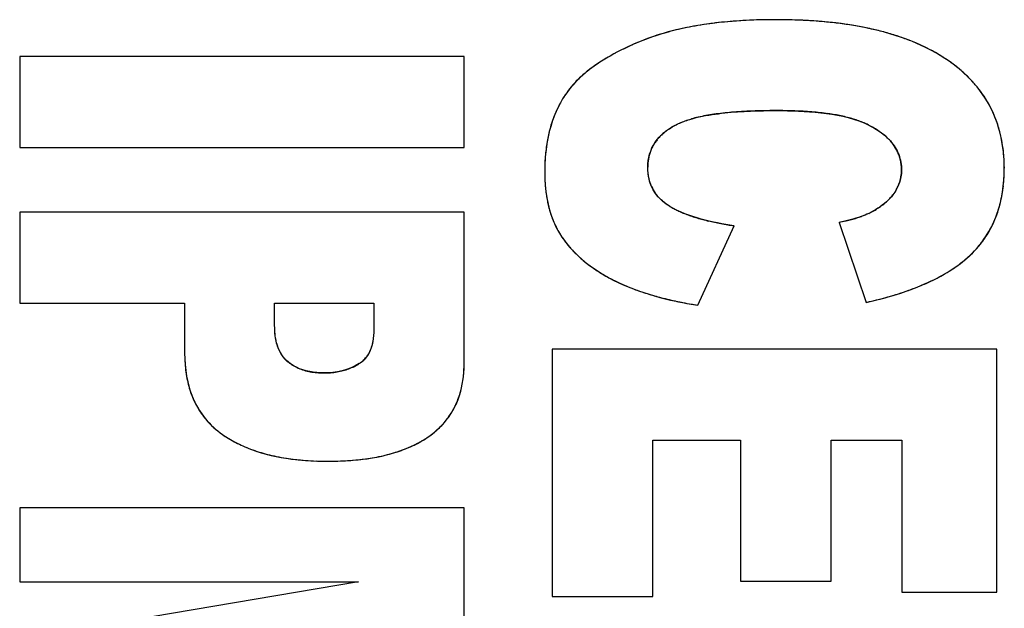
# Model space of a CAD drawing. Header units: millimetres. Extents: x 0 to 420, y 0 to 297.
# Tile 10 of 34: x 214.93 to 217.5, y 119.65 to 121.19. Entities that reach past the tile are written whole.
import ezdxf

# ---------------------------------------------------------------- set-up
doc = ezdxf.new("R2010")
doc.units = ezdxf.units.MM
doc.header["$LTSCALE"] = 23.1
doc.layers.add('000', color=7, linetype='CONTINUOUS')
doc.layers.add('03___PRT_ALL_CURVES', color=7, linetype='CONTINUOUS')

msp = doc.modelspace()

# ---------------------------------------------------------------- linework, layer by layer
at = {"layer": '000', "color": 7, "linetype": 'Continuous'}
for p, q in [((214.9334, 121.0905), (214.9334, 120.8534)), ((216.0934, 121.0905), (214.9334, 121.0905)), ((216.0934, 120.8534), (216.0934, 121.0905)), ((214.9334, 120.8534), (216.0934, 120.8534)), ((214.9334, 120.6847), (214.9334, 120.4471)), ((216.0934, 120.6847), (214.9334, 120.6847)), ((216.0934, 120.2915), (216.0934, 120.6847)), ((217.072, 120.6581), (217.1424, 120.4492)), ((216.7033, 120.4419), (216.7982, 120.6492)), ((214.9334, 120.4471), (215.3639, 120.4471)), ((215.3639, 120.4471), (215.3639, 120.3176)), ((215.5989, 120.3891), (215.5989, 120.4471)), ((215.5989, 120.4471), (215.8576, 120.4471)), ((215.8576, 120.4471), (215.8576, 120.3797)), ((216.3234, 120.3275), (216.3234, 119.682)), ((217.4834, 120.3275), (216.3234, 120.3275)), ((217.4834, 119.6935), (217.4834, 120.3275)), ((216.5861, 119.682), (216.5861, 120.0904)), ((216.5861, 120.0904), (216.8148, 120.0904)), ((216.8148, 120.0904), (216.8148, 119.7222)), ((217.0514, 119.7222), (217.0514, 120.0904)), ((217.0514, 120.0904), (217.2358, 120.0904)), ((217.2358, 120.0904), (217.2358, 119.6935)), ((214.9334, 119.9139), (214.9334, 119.7202)), ((216.0934, 119.9139), (214.9334, 119.9139)), ((216.0934, 119.6032), (216.0934, 119.9139)), ((214.9334, 119.7202), (215.8181, 119.7202)), ((215.8181, 119.7202), (214.9334, 119.5713)), ((216.8148, 119.7222), (217.0514, 119.7222)), ((216.3234, 119.682), (216.5861, 119.682)), ((217.2358, 119.6935), (217.4834, 119.6935))]:
    msp.add_line(p, q, dxfattribs=at)
msp.add_arc((215.7816, 120.3495), 0.0709, 302.2619, 314.3065, dxfattribs=at)
for points, knots in [([(216.9058, 121.1866), (216.8456, 121.1866), (216.7253, 121.1803), (216.6067, 121.1523), (216.5513, 121.1292)], [0, 0, 0, 0, 0.500377, 1, 1, 1, 1]), ([(217.3481, 121.0858), (217.2844, 121.1276), (217.135, 121.177), (216.9823, 121.1866), (216.9058, 121.1866)], [0, 0, 0, 0, 0.498999, 1, 1, 1, 1]), ([(216.5513, 121.1292), (216.5145, 121.1139), (216.4431, 121.0788), (216.381, 121.0255), (216.3586, 120.9928)], [0, 0, 0, 0, 0.501, 1, 1, 1, 1]), ([(217.5032, 120.7996), (217.5032, 120.8558), (217.4794, 120.9718), (217.3952, 121.055), (217.3481, 121.0858)], [0, 0, 0, 0, 0.49997, 1, 1, 1, 1]), ([(216.3586, 120.9928), (216.3385, 120.9634), (216.3104, 120.8959), (216.3037, 120.8243), (216.3037, 120.7887)], [0, 0, 0, 0, 0.499395, 1, 1, 1, 1]), ([(216.6437, 120.911), (216.6634, 120.9217), (216.7071, 120.9347), (216.7958, 120.9475), (216.8633, 120.9495), (216.9082, 120.9495)], [0, 0, 0, 0, 0.249819, 0.499864, 1, 1, 1, 1]), ([(216.9082, 120.9495), (216.9469, 120.9495), (217.024, 120.9466), (217.1017, 120.9329), (217.1371, 120.9174)], [0, 0, 0, 0, 0.500671, 1, 1, 1, 1]), ([(216.5727, 120.8022), (216.5727, 120.8247), (216.586, 120.8716), (216.6238, 120.9002), (216.6437, 120.911)], [0, 0, 0, 0, 0.498566, 1, 1, 1, 1]), ([(217.1371, 120.9174), (217.1625, 120.9062), (217.1998, 120.8839), (217.2303, 120.836), (217.235, 120.8078), (217.235, 120.7939)], [0, 0, 0, 0, 0.49894, 0.749464, 1, 1, 1, 1]), ([(216.3037, 120.7887), (216.3037, 120.7445), (216.3122, 120.6839), (216.3405, 120.6317), (216.3488, 120.6195)], [0, 0, 0, 0, 0.748903, 1, 1, 1, 1]), ([(216.6303, 120.6997), (216.6128, 120.7102), (216.5812, 120.7396), (216.5727, 120.7819), (216.5727, 120.8022)], [0, 0, 0, 0, 0.49989, 1, 1, 1, 1]), ([(217.4143, 120.5726), (217.4446, 120.601), (217.4922, 120.6736), (217.5032, 120.758), (217.5032, 120.7996)], [0, 0, 0, 0, 0.49916, 1, 1, 1, 1]), ([(216.7982, 120.6492), (216.7691, 120.6534), (216.7115, 120.6643), (216.6554, 120.6847), (216.6303, 120.6997)], [0, 0, 0, 0, 0.500478, 1, 1, 1, 1]), ([(217.1424, 120.4492), (217.1915, 120.4601), (217.2881, 120.4878), (217.3778, 120.5383), (217.4143, 120.5726)], [0, 0, 0, 0, 0.50084, 1, 1, 1, 1]), ([(215.6347, 120.2932), (215.621, 120.3039), (215.6017, 120.3362), (215.5989, 120.3715), (215.5989, 120.3891)], [0, 0, 0, 0, 0.497474, 1, 1, 1, 1]), ([(215.8576, 120.3797), (215.8577, 120.3581), (215.8538, 120.3276), (215.8364, 120.3038), (215.8312, 120.2988)], [0, 0, 0, 0, 0.74837, 1, 1, 1, 1]), ([(215.3639, 120.3176), (215.3639, 120.2771), (215.373, 120.2147), (215.4154, 120.1443), (215.446, 120.1166), (215.4626, 120.1049)], [0, 0, 0, 0, 0.498825, 0.749389, 1, 1, 1, 1]), ([(215.7271, 120.2654), (215.7027, 120.2654), (215.669, 120.2708), (215.6412, 120.2881), (215.6347, 120.2932)], [0, 0, 0, 0, 0.748607, 1, 1, 1, 1]), ([(216.0009, 120.0993), (216.031, 120.1202), (216.0821, 120.1791), (216.0934, 120.2547), (216.0934, 120.2915)], [0, 0, 0, 0, 0.499017, 1, 1, 1, 1]), ([(215.4626, 120.1049), (215.4822, 120.0911), (215.5674, 120.046), (215.6659, 120.0351), (215.7374, 120.0351)], [0, 0, 0, 0, 0.250939, 1, 1, 1, 1]), ([(215.7374, 120.0351), (215.8058, 120.0351), (215.8999, 120.0443), (215.982, 120.0862), (216.0009, 120.0993)], [0, 0, 0, 0, 0.749162, 1, 1, 1, 1])]:
    msp.add_open_spline(points, degree=3, knots=knots, dxfattribs=at)
for points in [[(217.235, 120.7939), (217.2349, 120.7712), (217.2262, 120.7478), (217.2124, 120.7298)], [(217.2124, 120.7298), (217.2073, 120.7233), (217.2017, 120.7173), (217.1956, 120.7118)], [(217.1956, 120.7118), (217.1818, 120.6994), (217.1659, 120.6894), (217.1493, 120.6813)], [(217.1493, 120.6813), (217.143, 120.6782), (217.1364, 120.6756), (217.1297, 120.6733)], [(217.1297, 120.6733), (217.1109, 120.6668), (217.0915, 120.6622), (217.072, 120.6581)], [(216.3488, 120.6195), (216.3813, 120.5713), (216.4308, 120.5341), (216.4825, 120.5077)], [(216.4825, 120.5077), (216.5509, 120.4729), (216.6274, 120.454), (216.7033, 120.4419)], [(215.8195, 120.2895), (215.7925, 120.2726), (215.7589, 120.2654), (215.7271, 120.2654)]]:
    msp.add_open_spline(points, degree=3, dxfattribs=at)
at = {"layer": '03___PRT_ALL_CURVES', "color": 4, "linetype": 'Continuous'}
for p, q in [((214.9334, 121.0905), (214.9334, 120.8534)), ((216.0934, 121.0905), (214.9334, 121.0905)), ((216.0934, 120.8534), (216.0934, 121.0905)), ((214.9334, 120.8534), (216.0934, 120.8534)), ((214.9334, 120.6847), (214.9334, 120.4471)), ((216.0934, 120.6847), (214.9334, 120.6847)), ((216.0934, 120.2915), (216.0934, 120.6847)), ((217.1406, 120.6774), (217.1302, 120.6735)), ((217.1493, 120.6813), (217.1406, 120.6774)), ((217.072, 120.6581), (217.1424, 120.4492)), ((216.7033, 120.4419), (216.7982, 120.6492)), ((214.9334, 120.4471), (215.3639, 120.4471)), ((215.3639, 120.4471), (215.3639, 120.3176)), ((215.5989, 120.3891), (215.5989, 120.4471)), ((215.5989, 120.4471), (215.8576, 120.4471)), ((215.8576, 120.4471), (215.8576, 120.3797)), ((216.3234, 120.3275), (216.3234, 119.682)), ((217.4834, 120.3275), (216.3234, 120.3275)), ((217.4834, 119.6935), (217.4834, 120.3275)), ((216.5861, 119.682), (216.5861, 120.0904)), ((216.5861, 120.0904), (216.8148, 120.0904)), ((216.8148, 120.0904), (216.8148, 119.7222)), ((217.0514, 119.7222), (217.0514, 120.0904)), ((217.0514, 120.0904), (217.2358, 120.0904)), ((217.2358, 120.0904), (217.2358, 119.6935)), ((214.9334, 119.9139), (214.9334, 119.7202)), ((216.0934, 119.9139), (214.9334, 119.9139)), ((216.0934, 119.6032), (216.0934, 119.9139)), ((214.9334, 119.7202), (215.8181, 119.7202)), ((215.8181, 119.7202), (214.9334, 119.5713)), ((216.8148, 119.7222), (217.0514, 119.7222)), ((216.3234, 119.682), (216.5861, 119.682)), ((217.2358, 119.6935), (217.4834, 119.6935))]:
    msp.add_line(p, q, dxfattribs=at)
for centre, radius, start, end in [((216.8351, 120.375), 0.8072, 100.9663, 103.0277), ((216.8507, 120.2943), 0.8893, 99.0238, 100.9667), ((216.8651, 120.2038), 0.981, 97.2123, 99.0246), ((216.8777, 120.1045), 1.0812, 95.5637, 97.2138), ((216.888, 119.9995), 1.1866, 94.1113, 95.5658), ((216.8965, 119.88), 1.3065, 92.5568, 94.1087), ((216.9027, 119.7408), 1.4458, 91.1312, 92.5579), ((216.9056, 119.6006), 1.586, 89.992, 91.1348), ((216.9063, 119.6298), 1.5568, 88.1668, 90.0195), ((216.9121, 119.8116), 1.3749, 86.2893, 88.1654), ((216.9223, 119.9679), 1.2183, 84.2603, 86.2905), ((216.9363, 120.1066), 1.0789, 82.0627, 84.2616), ((216.9533, 120.2285), 0.9558, 79.6943, 82.0638), ((216.9725, 120.3343), 0.8482, 77.1566, 79.695), ((216.8186, 120.4462), 0.7341, 103.0272, 105.2242), ((216.9938, 120.4275), 0.7527, 74.2961, 77.16), ((217.0167, 120.5087), 0.6683, 71.1947, 74.2972), ((217.0395, 120.5758), 0.5974, 67.9772, 71.193), ((216.8318, 120.4486), 0.7361, 114.1785, 116.0149), ((216.8682, 120.3676), 0.8249, 112.5923, 114.1818), ((217.0619, 120.631), 0.5378, 64.4467, 67.9787), ((217.0836, 120.6765), 0.4874, 60.6371, 64.4466), ((216.7268, 120.6466), 0.5119, 120.1707, 122.501), ((216.7602, 120.5893), 0.5782, 118.0146, 120.1719), ((216.7952, 120.5234), 0.6529, 116.0133, 118.0157), ((217.1033, 120.7116), 0.4472, 56.8029, 60.6327), ((216.6642, 120.7404), 0.3992, 125.0994, 127.9589), ((216.6948, 120.6968), 0.4524, 122.498, 125.1015), ((217.1191, 120.7356), 0.4185, 52.6338, 56.8153), ((217.1431, 120.767), 0.379, 48.1981, 52.6315), ((216.6112, 120.8051), 0.3154, 130.8717, 134.1224), ((216.6364, 120.776), 0.3539, 127.9612, 130.8745), ((217.1634, 120.7898), 0.3484, 43.5285, 48.1946), ((216.5663, 120.8488), 0.2528, 137.8025, 141.5026), ((216.5873, 120.8297), 0.2812, 134.1187, 137.798), ((217.1797, 120.8053), 0.3259, 38.6466, 43.5238), ((216.5835, 120.8393), 0.2723, 145.6888, 148.8636), ((216.5482, 120.8632), 0.2296, 141.5005, 145.6519), ((217.1913, 120.8146), 0.3111, 33.6036, 38.6405), ((217.1979, 120.8191), 0.3031, 23.3573, 33.5964), ((216.5983, 120.831), 0.2892, 152.1479, 155.5998), ((216.5894, 120.8357), 0.2791, 148.8659, 152.1447), ((216.6245, 120.8201), 0.3176, 158.676, 161.6967), ((216.6101, 120.8257), 0.3022, 155.5992, 158.6746), ((216.8058, 120.4899), 0.454, 100.3755, 102.882), ((216.8271, 120.3743), 0.5715, 98.2236, 100.382), ((216.8472, 120.235), 0.7122, 96.3404, 98.2281), ((216.865, 120.0766), 0.8716, 94.8293, 96.349), ((216.8802, 119.8973), 1.0516, 93.4381, 94.8306), ((216.8931, 119.6828), 1.2665, 92.1554, 93.439), ((216.9024, 119.4373), 1.5122, 91.0638, 92.159), ((216.9077, 119.1495), 1.8, 89.9843, 91.0625), ((216.9084, 119.4995), 1.45, 89.1242, 90.0091), ((216.9115, 119.6908), 1.2587, 87.9335, 89.1303), ((216.9178, 119.8662), 1.0832, 86.7816, 87.9308), ((216.9263, 120.0169), 0.9322, 85.4043, 86.7857), ((216.9376, 120.1565), 0.7922, 83.839, 85.4071), ((216.9509, 120.2795), 0.6684, 82.0757, 83.8418), ((216.9651, 120.3817), 0.5653, 80.2767, 82.0736), ((216.9799, 120.4677), 0.478, 78.1878, 80.2817), ((216.9958, 120.5437), 0.4004, 75.7861, 78.1927), ((217.1917, 120.8164), 0.3098, 18.2272, 23.3497), ((216.6427, 120.8141), 0.3369, 161.6994, 164.8007), ((216.7384, 120.7367), 0.1984, 118.5188, 122.4569), ((216.7842, 120.5845), 0.3569, 102.8748, 105.7839), ((217.0123, 120.6089), 0.3331, 73.0418, 75.7912), ((217.029, 120.6636), 0.2759, 69.9207, 73.0468), ((217.0456, 120.7087), 0.2278, 66.3096, 69.9278), ((217.0237, 120.6589), 0.2822, 62.8367, 66.2981), ((217.0435, 120.6976), 0.2387, 58.9355, 62.8415), ((217.1782, 120.812), 0.324, 13.2884, 18.221), ((216.689, 120.8027), 0.3845, 167.5629, 170.2192), ((216.6645, 120.8081), 0.3594, 164.7989, 167.5625), ((216.7006, 120.7887), 0.134, 131.1517, 136.0753), ((216.7115, 120.7761), 0.1506, 126.6211, 131.15), ((216.7241, 120.7592), 0.1717, 122.4597, 126.6206), ((217.0622, 120.7286), 0.2025, 54.5795, 58.9387), ((217.0792, 120.7525), 0.1732, 49.7769, 54.5804), ((217.0941, 120.7701), 0.1502, 44.5093, 49.7759), ((217.1571, 120.8071), 0.3457, 8.6011, 13.2839), ((216.7179, 120.7978), 0.4138, 170.2207, 172.8704), ((216.6804, 120.8057), 0.1075, 146.8459, 152.5461), ((216.6848, 120.8028), 0.1127, 141.3498, 146.8367), ((216.6916, 120.7974), 0.1215, 136.0799, 141.342), ((217.1067, 120.7825), 0.1325, 38.6937, 44.5071), ((217.1166, 120.7905), 0.1198, 32.3696, 38.6868), ((217.1278, 120.8027), 0.3753, 4.1573, 8.5976), ((216.7701, 120.7916), 0.4664, 172.9203, 177.8135), ((216.6847, 120.8048), 0.1118, 164.2388, 169.7801), ((216.6801, 120.8061), 0.107, 158.4742, 164.2293), ((216.6787, 120.8066), 0.1056, 152.5571, 158.4628), ((217.1233, 120.7947), 0.1118, 25.9814, 32.3545), ((217.1265, 120.7963), 0.1083, 19.2474, 25.9673), ((217.1257, 120.7961), 0.1091, 12.5521, 19.2305), ((216.8322, 120.7888), 0.5285, 177.7631, 180.0159), ((216.7048, 120.8023), 0.1321, 175.0745, 180.0445), ((216.6929, 120.8034), 0.1201, 169.7876, 175.0692), ((217.1207, 120.795), 0.1142, 6.1055, 12.5375), ((217.111, 120.794), 0.124, 359.9483, 6.0935), ((217.0896, 120.7999), 0.4137, 359.9634, 4.155), ((216.7517, 120.7885), 0.448, 179.986, 182.0302), ((217.1341, 120.7938), 0.1008, 350.3315, 0.0554), ((217.0656, 120.7994), 0.4376, 356.8872, 0.0265), ((216.7152, 120.7872), 0.4115, 182.0273, 184.3744), ((216.6817, 120.7847), 0.3779, 184.3747, 186.8112), ((217.1288, 120.7964), 0.1067, 331.0103, 337.1824), ((217.1342, 120.7941), 0.1009, 337.1938, 343.6458), ((217.1364, 120.7935), 0.0986, 343.6599, 350.2912), ((217.1063, 120.7972), 0.3968, 353.6031, 356.8863), ((216.6529, 120.7812), 0.3489, 186.8121, 189.3009), ((216.6781, 120.7937), 0.1044, 203.9757, 214.7106), ((217.1113, 120.8076), 0.1275, 317.0248, 322.4292), ((217.1692, 120.7884), 0.3333, 346.3844, 350.0169), ((217.1409, 120.7933), 0.3621, 350.02, 353.6041), ((216.6278, 120.7771), 0.3235, 189.3005, 191.9503), ((216.6057, 120.7724), 0.3009, 191.9495, 194.8249), ((217.0717, 120.8522), 0.1873, 303.3824, 307.5425), ((217.0866, 120.8329), 0.163, 307.5408, 312.1132), ((217.0998, 120.8182), 0.1432, 312.1149, 317.0242), ((217.1916, 120.7829), 0.3103, 342.5294, 346.3832), ((216.5868, 120.7674), 0.2813, 194.826, 197.7864), ((216.5714, 120.7625), 0.2651, 197.7881, 200.7766), ((216.7465, 120.8942), 0.2265, 239.1249, 242.1386), ((216.7624, 120.9241), 0.2603, 242.1329, 244.7475), ((216.7781, 120.9573), 0.2971, 244.7439, 247.0748), ((216.7943, 120.9956), 0.3387, 247.0752, 249.3193), ((216.8112, 121.0403), 0.3865, 249.318, 251.4079), ((217.0389, 120.906), 0.2503, 296.155, 299.635), ((217.0558, 120.8763), 0.2162, 299.634, 303.3856), ((217.2092, 120.7774), 0.2918, 338.4339, 342.5276), ((216.5588, 120.7577), 0.2516, 200.7767, 203.9991), ((216.5488, 120.7533), 0.2407, 204.001, 207.2767), ((216.8281, 121.0907), 0.4397, 251.4058, 253.3139), ((216.8448, 121.1464), 0.4979, 253.3121, 255.0625), ((216.8611, 121.2074), 0.561, 255.0608, 256.6641), ((216.8763, 121.2714), 0.6267, 256.661, 258.0496), ((216.8912, 121.3418), 0.6987, 258.0511, 259.4817), ((216.906, 121.4211), 0.7794, 259.4803, 260.7928), ((216.9192, 121.5027), 0.8621, 260.7905, 261.9307), ((216.9234, 121.3677), 0.725, 281.8283, 283.2919), ((216.9614, 121.2067), 0.5596, 283.296, 284.7614), ((216.9966, 121.0736), 0.4219, 284.7425, 286.7364), ((217.031, 120.9594), 0.3026, 286.7239, 289.1462), ((217.2322, 120.7674), 0.2667, 325.813, 334.2939), ((217.2219, 120.7724), 0.2782, 334.2776, 338.4301), ((216.5415, 120.7496), 0.2326, 207.2789, 210.552), ((216.5366, 120.7466), 0.2268, 210.5533, 214.1065), ((216.5754, 120.773), 0.2737, 214.1163, 216.8496), ((216.5805, 120.7768), 0.2801, 216.8509, 219.5754), ((217.231, 120.7687), 0.2684, 317.1797, 321.4235), ((217.2342, 120.7661), 0.2644, 321.4276, 325.7925), ((216.5872, 120.7824), 0.2888, 219.5767, 222.2755), ((216.5955, 120.7899), 0.3, 222.2766, 224.9247), ((216.6053, 120.7997), 0.3138, 224.9256, 227.5158), ((217.225, 120.7743), 0.2766, 313.1872, 317.1769), ((216.6165, 120.812), 0.3306, 227.5168, 230.0601), ((216.6293, 120.8272), 0.3504, 230.0607, 232.5198), ((216.6429, 120.845), 0.3728, 232.5191, 234.7882), ((217.1775, 120.8282), 0.3485, 305.8741, 309.3301), ((217.1979, 120.8033), 0.3164, 309.3284, 313.1701), ((216.6575, 120.8656), 0.398, 234.7884, 236.9706), ((216.6731, 120.8896), 0.4266, 236.9708, 239.0617), ((216.6896, 120.9172), 0.4588, 239.0617, 241.0587), ((217.1309, 120.8969), 0.4316, 299.523, 302.6943), ((217.1555, 120.8586), 0.386, 302.6981, 305.8749), ((216.7073, 120.9492), 0.4954, 241.0594, 243.0187), ((216.7018, 120.9384), 0.4833, 243.0164, 244.824), ((216.7175, 120.9719), 0.5202, 244.8256, 246.6977), ((217.0491, 121.0602), 0.6144, 291.8339, 294.1885), ((217.0772, 120.9976), 0.5457, 294.1871, 296.7474), ((217.1044, 120.9437), 0.4854, 296.7461, 299.527), ((216.7346, 121.0114), 0.5633, 246.6983, 248.542), ((216.7518, 121.0552), 0.6104, 248.5407, 250.2202), ((216.7684, 121.1014), 0.6595, 250.2189, 251.7395), ((216.7855, 121.1533), 0.7141, 251.741, 253.3247), ((216.9606, 121.3092), 0.8787, 285.7713, 287.6577), ((216.9908, 121.2145), 0.7793, 287.657, 289.6756), ((217.0203, 121.1321), 0.6918, 289.6748, 291.8355), ((216.8027, 121.2107), 0.774, 253.323, 254.7325), ((216.8192, 121.2711), 0.8366, 254.732, 256.0648), ((216.8362, 121.3398), 0.9074, 256.0662, 257.4578), ((216.8522, 121.4114), 0.9808, 257.4547, 258.5631), ((216.8677, 121.4881), 1.059, 258.5652, 259.8098), ((216.8837, 121.5767), 1.1491, 259.8091, 260.9674), ((216.9014, 121.532), 1.1093, 282.5502, 284.0409), ((216.9303, 121.4165), 0.9902, 284.0376, 285.7726), ((215.7567, 120.3174), 0.3928, 179.9671, 183.2174), ((215.7114, 120.3148), 0.3474, 183.2124, 186.9574), ((215.6822, 120.354), 0.0772, 220.7739, 232.0136), ((215.7065, 120.3851), 0.1166, 232.024, 239.4218), ((215.782, 120.3491), 0.0703, 302.1432, 309.7921), ((215.7824, 120.3486), 0.0698, 309.8322, 320.6354), ((215.6728, 120.3101), 0.3086, 186.957, 191.0356), ((215.7095, 120.3903), 0.1227, 239.4408, 246.5537), ((215.7142, 120.4013), 0.1346, 246.5688, 253.3234), ((215.7195, 120.4189), 0.153, 253.332, 259.5707), ((215.7241, 120.4438), 0.1783, 259.5717, 265.1663), ((215.7268, 120.4764), 0.211, 265.1615, 270.07), ((215.7273, 120.4879), 0.2226, 269.9498, 274.5641), ((215.7294, 120.4619), 0.1965, 274.5652, 279.5285), ((215.7328, 120.4416), 0.1758, 279.5307, 284.8731), ((215.7367, 120.4267), 0.1605, 284.8809, 290.3308), ((215.7405, 120.4165), 0.1496, 290.3343, 296.3637), ((215.7434, 120.4106), 0.143, 296.3761, 302.1593), ((215.7976, 120.2888), 0.2958, 352.4636, 356.3302), ((215.7593, 120.2913), 0.3341, 356.333, 0.0396), ((215.828, 120.2848), 0.2652, 348.3106, 352.4627), ((215.8518, 120.2799), 0.2408, 343.8758, 348.3085), ((215.6016, 120.2915), 0.2348, 199.9133, 204.7293), ((215.5902, 120.2863), 0.2223, 204.7351, 209.7522), ((215.8822, 120.27), 0.2088, 334.262, 339.18), ((215.8697, 120.2747), 0.2221, 339.185, 343.8722), ((215.5841, 120.2828), 0.2152, 209.7596, 214.8609), ((215.8925, 120.2648), 0.1973, 324.0802, 329.1826), ((215.8896, 120.2664), 0.2006, 329.1904, 334.2552), ((215.5826, 120.2818), 0.2135, 214.8687, 220.0483), ((215.8912, 120.2657), 0.1988, 318.9821, 324.0724), ((215.8784, 120.2783), 0.2168, 309.1923, 313.9723), ((215.8864, 120.27), 0.2053, 313.978, 318.9748), ((215.6335, 120.3481), 0.2972, 234.8908, 238.642), ((215.6432, 120.364), 0.3158, 238.6466, 242.4927), ((215.8365, 120.3391), 0.2908, 296.8267, 300.5299), ((215.8472, 120.321), 0.2697, 300.5282, 304.7302), ((215.8679, 120.2911), 0.2334, 304.7237, 309.1891), ((215.6542, 120.385), 0.3395, 242.4925, 246.0203), ((215.6657, 120.411), 0.368, 246.0216, 249.4021), ((215.6778, 120.4433), 0.4025, 249.404, 252.6916), ((215.7994, 120.4274), 0.3867, 286.5471, 289.7245), ((215.8121, 120.3922), 0.3492, 289.7254, 293.0588), ((215.8247, 120.3626), 0.3171, 293.056, 296.8215), ((215.6898, 120.4815), 0.4425, 252.6887, 255.6077), ((215.701, 120.5255), 0.4879, 255.6085, 258.4202), ((215.7118, 120.5781), 0.5417, 258.4213, 261.1522), ((215.7212, 120.638), 0.6022, 261.1488, 263.5619), ((215.7286, 120.7039), 0.6685, 263.561, 265.8164), ((215.734, 120.7779), 0.7428, 265.8157, 267.9326), ((215.7371, 120.8631), 0.828, 267.9337, 270.0192), ((215.7376, 120.8968), 0.8618, 269.9844, 271.7308), ((215.7404, 120.805), 0.7699, 271.7272, 273.7501), ((215.7461, 120.7191), 0.6838, 273.7481, 275.9737), ((215.7541, 120.6428), 0.607, 275.9729, 278.3557), ((215.7637, 120.5771), 0.5407, 278.3563, 280.8336), ((215.7746, 120.5205), 0.4831, 280.832, 283.5321), ((215.7866, 120.4704), 0.4315, 283.5292, 286.5465)]:
    msp.add_arc(centre, radius, start, end, dxfattribs=at)
for points in [[(216.6258, 121.1545), (216.5994, 121.1473), (216.5745, 121.1389), (216.5513, 121.1292)], [(216.6437, 120.911), (216.6476, 120.9131), (216.6517, 120.9151), (216.6561, 120.9171)], [(216.6561, 120.9171), (216.6606, 120.919), (216.6654, 120.9209), (216.6705, 120.9227)], [(216.6705, 120.9227), (216.6757, 120.9246), (216.6812, 120.9263), (216.6871, 120.928)], [(216.5763, 120.7703), (216.5739, 120.7803), (216.5727, 120.7909), (216.5727, 120.8022)], [(216.5827, 120.7513), (216.5801, 120.7574), (216.5779, 120.7637), (216.5763, 120.7703)], [(216.6051, 120.7191), (216.6003, 120.7239), (216.596, 120.729), (216.5923, 120.7343)], [(217.2222, 120.7447), (217.2193, 120.7396), (217.2161, 120.7346), (217.2124, 120.7298)], [(216.6303, 120.6997), (216.6207, 120.7055), (216.6123, 120.712), (216.6051, 120.7191)], [(215.5999, 120.3672), (215.5992, 120.3741), (215.5989, 120.3814), (215.5989, 120.3891)], [(215.8576, 120.3797), (215.8576, 120.3745), (215.8575, 120.3695), (215.8571, 120.3646)], [(215.6029, 120.348), (215.6016, 120.354), (215.6006, 120.3604), (215.5999, 120.3672)], [(215.6079, 120.3309), (215.6059, 120.3362), (215.6043, 120.3419), (215.6029, 120.348)], [(215.8553, 120.3496), (215.8543, 120.3434), (215.8528, 120.3376), (215.8511, 120.3321)], [(215.8571, 120.3646), (215.8567, 120.3594), (215.8561, 120.3544), (215.8553, 120.3496)], [(215.6148, 120.3162), (215.6122, 120.3208), (215.6099, 120.3257), (215.6079, 120.3309)], [(215.8511, 120.3321), (215.8493, 120.3267), (215.8472, 120.3217), (215.8447, 120.3171)], [(215.6238, 120.3036), (215.6204, 120.3074), (215.6174, 120.3117), (215.6148, 120.3162)], [(215.8447, 120.3171), (215.8423, 120.3124), (215.8395, 120.3082), (215.8363, 120.3044)], [(215.37, 120.251), (215.3727, 120.2372), (215.3763, 120.224), (215.3808, 120.2115)], [(215.4192, 120.1445), (215.4316, 120.1298), (215.446, 120.1166), (215.4626, 120.1049)]]:
    msp.add_open_spline(points, degree=3, dxfattribs=at)

doc.saveas('drawing.dxf')
